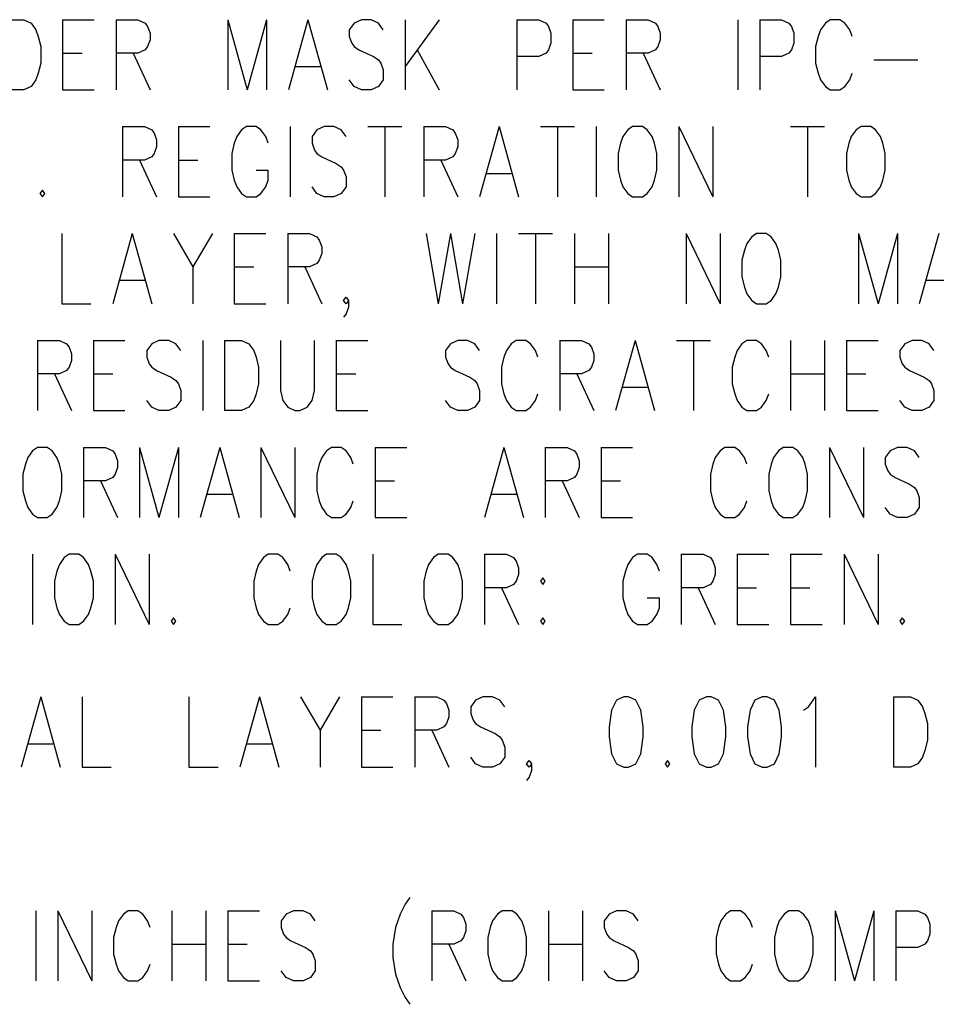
# Model space of a CAD drawing. Extents: x 2 to 38, y 4.3 to 27.6.
# Tile 6 of 31: x 9.2 to 11.9, y 10 to 12.9. Entities that reach past the tile are written whole.
import ezdxf

# ---------------------------------------------------------------- set-up
doc = ezdxf.new("R2010")
doc.units = 0
doc.layers.add('pho', color=1, linetype='CONTINUOUS')

msp = doc.modelspace()

# ---------------------------------------------------------------- linework, layer by layer
at = {"layer": 'pho', "color": 1}
for points in [[(9.12817, 12.89388), (9.17867, 12.89388), (9.20031, 12.88396), (9.21474, 12.86413), (9.22195, 12.84429), (9.22916, 12.81453), (9.22916, 12.76493), (9.22195, 12.73517), (9.21474, 12.71533), (9.20031, 12.69549), (9.17867, 12.68557), (9.12817, 12.68557)], [(9.29409, 12.89388), (9.29409, 12.68557)], [(9.29409, 12.89388), (9.38788, 12.89388)], [(9.4528, 12.89388), (9.4528, 12.68557)], [(9.4528, 12.89388), (9.51773, 12.89388), (9.53937, 12.88396), (9.54659, 12.87404), (9.5538, 12.85421), (9.5538, 12.83437), (9.54659, 12.81453), (9.53937, 12.80461), (9.51773, 12.79469), (9.4528, 12.79469)], [(9.78465, 12.89388), (9.78465, 12.68557)], [(9.78465, 12.89388), (9.84237, 12.68557)], [(9.90008, 12.89388), (9.84237, 12.68557)], [(9.90008, 12.89388), (9.90008, 12.68557)], [(10.02272, 12.89388), (9.96501, 12.68557)], [(10.02272, 12.89388), (10.08044, 12.68557)], [(10.24636, 12.86413), (10.23193, 12.88396), (10.21029, 12.89388), (10.18143, 12.89388), (10.15979, 12.88396), (10.14536, 12.86413), (10.14536, 12.84429), (10.15258, 12.82445), (10.15979, 12.81453), (10.17422, 12.80461), (10.2175, 12.78477), (10.23193, 12.77485), (10.23915, 12.76493), (10.24636, 12.74509), (10.24636, 12.71533), (10.23193, 12.69549), (10.21029, 12.68557), (10.18143, 12.68557), (10.15979, 12.69549), (10.14536, 12.71533)], [(10.31129, 12.89388), (10.31129, 12.68557)], [(10.41229, 12.89388), (10.31129, 12.75501)], [(10.64314, 12.89388), (10.64314, 12.68557)], [(10.64314, 12.89388), (10.70807, 12.89388), (10.72971, 12.88396), (10.73692, 12.87404), (10.74414, 12.85421), (10.74414, 12.82445), (10.73692, 12.80461), (10.72971, 12.79469), (10.70807, 12.78477), (10.64314, 12.78477)], [(10.80907, 12.89388), (10.80907, 12.68557)], [(10.80907, 12.89388), (10.90285, 12.89388)], [(10.96778, 12.89388), (10.96778, 12.68557)], [(10.96778, 12.89388), (11.0327, 12.89388), (11.05435, 12.88396), (11.06156, 12.87404), (11.06877, 12.85421)], [(11.29963, 12.89388), (11.29963, 12.68557)], [(11.36456, 12.89388), (11.36456, 12.68557)], [(11.36456, 12.89388), (11.42948, 12.89388), (11.45113, 12.88396), (11.45834, 12.87404), (11.46555, 12.85421), (11.46555, 12.82445), (11.45834, 12.80461), (11.45113, 12.79469), (11.42948, 12.78477), (11.36456, 12.78477)], [(11.63869, 12.84429), (11.63148, 12.86413), (11.61705, 12.88396), (11.60262, 12.89388), (11.57377, 12.89388), (11.55934, 12.88396), (11.54491, 12.86413), (11.5377, 12.84429), (11.53048, 12.81453), (11.53048, 12.76493), (11.5377, 12.73517), (11.54491, 12.71533), (11.55934, 12.69549), (11.57377, 12.68557), (11.60262, 12.68557), (11.61705, 12.69549), (11.63148, 12.71533), (11.63869, 12.73517)], [(11.06877, 12.83437), (11.06156, 12.81453), (11.05435, 12.80461), (11.0327, 12.79469), (10.96778, 12.79469)], [(11.06877, 12.85421), (11.06877, 12.83437)], [(10.34736, 12.80461), (10.41229, 12.68557)], [(9.29409, 12.79469), (9.35181, 12.79469)], [(9.5033, 12.79469), (9.5538, 12.68557)], [(10.80907, 12.79469), (10.86678, 12.79469)], [(11.01828, 12.79469), (11.06877, 12.68557)], [(11.70362, 12.77485), (11.83348, 12.77485)], [(9.98665, 12.75501), (10.05879, 12.75501)], [(9.29409, 12.68557), (9.38788, 12.68557)], [(10.80907, 12.68557), (10.90285, 12.68557)], [(9.47204, 12.57646), (9.47204, 12.36815)], [(9.47204, 12.57646), (9.53697, 12.57646), (9.55861, 12.56654), (9.56583, 12.55662), (9.57304, 12.53678), (9.57304, 12.51694), (9.56583, 12.49711)], [(9.63797, 12.57646), (9.63797, 12.36815)], [(9.63797, 12.57646), (9.73175, 12.57646)], [(9.90489, 12.52686), (9.89768, 12.5467), (9.88325, 12.56654), (9.86882, 12.57646), (9.83996, 12.57646), (9.82553, 12.56654), (9.81111, 12.5467), (9.80389, 12.52686), (9.79668, 12.49711)], [(9.96982, 12.57646), (9.96982, 12.36815)], [(10.13574, 12.5467), (10.12132, 12.56654), (10.09967, 12.57646), (10.07082, 12.57646), (10.04917, 12.56654), (10.03475, 12.5467), (10.03475, 12.52686), (10.04196, 12.50702), (10.04917, 12.49711)], [(10.20067, 12.57646), (10.30167, 12.57646)], [(10.25117, 12.57646), (10.25117, 12.36815)], [(10.3666, 12.57646), (10.3666, 12.36815)], [(10.3666, 12.57646), (10.43152, 12.57646), (10.45317, 12.56654), (10.46038, 12.55662), (10.4676, 12.53678), (10.4676, 12.51694), (10.46038, 12.49711)], [(10.59024, 12.57646), (10.53252, 12.36815)], [(10.59024, 12.57646), (10.64795, 12.36815)], [(10.71288, 12.57646), (10.81387, 12.57646)], [(10.76338, 12.57646), (10.76338, 12.36815)], [(10.8788, 12.57646), (10.8788, 12.36815)], [(10.98701, 12.57646), (10.97259, 12.56654), (10.95816, 12.5467), (10.95094, 12.52686), (10.94373, 12.49711)], [(11.05916, 12.49711), (11.05194, 12.52686), (11.04473, 12.5467), (11.0303, 12.56654), (11.01587, 12.57646), (10.98701, 12.57646)], [(11.12408, 12.57646), (11.12408, 12.36815)], [(11.12408, 12.57646), (11.22508, 12.36815)], [(11.22508, 12.57646), (11.22508, 12.36815)], [(11.45593, 12.57646), (11.55693, 12.57646)], [(11.50643, 12.57646), (11.50643, 12.36815)], [(11.66515, 12.57646), (11.65072, 12.56654), (11.63629, 12.5467), (11.62907, 12.52686), (11.62186, 12.49711)], [(11.73729, 12.49711), (11.73007, 12.52686), (11.72286, 12.5467), (11.70843, 12.56654), (11.694, 12.57646), (11.66515, 12.57646)], [(9.56583, 12.49711), (9.55861, 12.48719), (9.53697, 12.47727), (9.47204, 12.47727)], [(9.79668, 12.49711), (9.79668, 12.44751), (9.80389, 12.41775), (9.81111, 12.39791), (9.82553, 12.37807), (9.83996, 12.36815), (9.86882, 12.36815), (9.88325, 12.37807), (9.89768, 12.39791), (9.90489, 12.41775), (9.90489, 12.44751)], [(10.04917, 12.49711), (10.0636, 12.48719), (10.10689, 12.46735), (10.12132, 12.45743), (10.12853, 12.44751), (10.13574, 12.42767), (10.13574, 12.39791), (10.12132, 12.37807), (10.09967, 12.36815), (10.07082, 12.36815), (10.04917, 12.37807), (10.03475, 12.39791)], [(10.46038, 12.49711), (10.45317, 12.48719), (10.43152, 12.47727), (10.3666, 12.47727)], [(10.94373, 12.49711), (10.94373, 12.44751), (10.95094, 12.41775), (10.95816, 12.39791), (10.97259, 12.37807), (10.98701, 12.36815), (11.01587, 12.36815), (11.0303, 12.37807), (11.04473, 12.39791), (11.05194, 12.41775), (11.05916, 12.44751), (11.05916, 12.49711)], [(11.62186, 12.49711), (11.62186, 12.44751), (11.62907, 12.41775), (11.63629, 12.39791), (11.65072, 12.37807), (11.66515, 12.36815), (11.694, 12.36815), (11.70843, 12.37807), (11.72286, 12.39791), (11.73007, 12.41775), (11.73729, 12.44751), (11.73729, 12.49711)], [(9.52254, 12.47727), (9.57304, 12.36815)], [(9.63797, 12.47727), (9.69568, 12.47727)], [(10.4171, 12.47727), (10.4676, 12.36815)], [(9.86882, 12.44751), (9.90489, 12.44751)], [(10.55416, 12.43759), (10.62631, 12.43759)], [(9.23397, 12.38799), (9.22676, 12.37807), (9.23397, 12.36815), (9.24119, 12.37807), (9.23397, 12.38799)], [(9.63797, 12.36815), (9.73175, 12.36815)], [(9.29169, 12.25904), (9.29169, 12.05073), (9.37826, 12.05073)], [(9.5009, 12.25904), (9.44318, 12.05073)], [(9.5009, 12.25904), (9.55861, 12.05073)], [(9.62354, 12.25904), (9.68125, 12.15984), (9.68125, 12.05073)], [(9.73897, 12.25904), (9.68125, 12.15984)], [(9.80389, 12.25904), (9.80389, 12.05073)], [(9.80389, 12.25904), (9.89768, 12.25904)], [(9.9626, 12.25904), (9.9626, 12.05073)], [(9.9626, 12.25904), (10.02753, 12.25904), (10.04917, 12.24912), (10.05639, 12.2392), (10.0636, 12.21936), (10.0636, 12.19952), (10.05639, 12.17968), (10.04917, 12.16976), (10.02753, 12.15984), (9.9626, 12.15984)], [(10.37381, 12.25904), (10.40988, 12.05073)], [(10.44595, 12.25904), (10.40988, 12.05073)], [(10.44595, 12.25904), (10.48202, 12.05073)], [(10.51809, 12.25904), (10.48202, 12.05073)], [(10.58302, 12.25904), (10.58302, 12.05073)], [(10.64795, 12.25904), (10.74895, 12.25904)], [(10.69845, 12.25904), (10.69845, 12.05073)], [(10.81387, 12.25904), (10.81387, 12.05073)], [(10.91487, 12.25904), (10.91487, 12.05073)], [(11.14573, 12.25904), (11.14573, 12.05073)], [(11.14573, 12.25904), (11.24672, 12.05073)], [(11.24672, 12.25904), (11.24672, 12.05073)], [(11.35494, 12.25904), (11.34051, 12.24912), (11.32608, 12.22928), (11.31887, 12.20944), (11.31165, 12.17968), (11.31165, 12.13008), (11.31887, 12.10033), (11.32608, 12.08049), (11.34051, 12.06065), (11.35494, 12.05073), (11.38379, 12.05073), (11.39822, 12.06065), (11.41265, 12.08049), (11.41986, 12.10033), (11.42708, 12.13008), (11.42708, 12.17968), (11.41986, 12.20944), (11.41265, 12.22928), (11.39822, 12.24912), (11.38379, 12.25904), (11.35494, 12.25904)], [(11.65793, 12.25904), (11.65793, 12.05073)], [(11.65793, 12.25904), (11.71564, 12.05073)], [(11.77336, 12.25904), (11.71564, 12.05073)], [(11.77336, 12.25904), (11.77336, 12.05073)], [(11.896, 12.25904), (11.83829, 12.05073)], [(9.80389, 12.15984), (9.86161, 12.15984)], [(10.0131, 12.15984), (10.0636, 12.05073)], [(10.81387, 12.15984), (10.91487, 12.15984)], [(9.46483, 12.12017), (9.53697, 12.12017)], [(11.85993, 12.12017), (11.93207, 12.12017)], [(9.80389, 12.05073), (9.89768, 12.05073)], [(10.14296, 12.06065), (10.13574, 12.05073), (10.12853, 12.06065), (10.13574, 12.07057), (10.14296, 12.06065), (10.14296, 12.04081), (10.13574, 12.02097), (10.12853, 12.01105)], [(9.21955, 11.94161), (9.21955, 11.73331)], [(9.21955, 11.94161), (9.28447, 11.94161), (9.30612, 11.9317), (9.31333, 11.92178), (9.32054, 11.90194), (9.32054, 11.8821), (9.31333, 11.86226), (9.30612, 11.85234), (9.28447, 11.84242), (9.21955, 11.84242)], [(9.38547, 11.94161), (9.38547, 11.73331)], [(9.38547, 11.94161), (9.47926, 11.94161)], [(9.64518, 11.91186), (9.63075, 11.9317), (9.60911, 11.94161), (9.58025, 11.94161), (9.55861, 11.9317), (9.54418, 11.91186), (9.54418, 11.89202), (9.5514, 11.87218), (9.55861, 11.86226), (9.57304, 11.85234), (9.61632, 11.8325), (9.63075, 11.82258), (9.63797, 11.81266), (9.64518, 11.79282), (9.64518, 11.76306), (9.63075, 11.74323), (9.60911, 11.73331), (9.58025, 11.73331), (9.55861, 11.74323), (9.54418, 11.76306)], [(9.71011, 11.94161), (9.71011, 11.73331)], [(9.77504, 11.94161), (9.77504, 11.73331)], [(9.77504, 11.94161), (9.82553, 11.94161), (9.84718, 11.9317), (9.86161, 11.91186), (9.86882, 11.89202), (9.87603, 11.86226), (9.87603, 11.81266), (9.86882, 11.7829), (9.86161, 11.76306), (9.84718, 11.74323), (9.82553, 11.73331), (9.77504, 11.73331)], [(9.94096, 11.94161), (9.94096, 11.79282), (9.94818, 11.76306), (9.9626, 11.74323), (9.98425, 11.73331), (9.99867, 11.73331), (10.02032, 11.74323), (10.03475, 11.76306), (10.04196, 11.79282), (10.04196, 11.94161)], [(10.10689, 11.94161), (10.10689, 11.73331)], [(10.10689, 11.94161), (10.20067, 11.94161)], [(10.53252, 11.91186), (10.51809, 11.9317), (10.49645, 11.94161), (10.4676, 11.94161), (10.44595, 11.9317), (10.43152, 11.91186), (10.43152, 11.89202), (10.43874, 11.87218), (10.44595, 11.86226), (10.46038, 11.85234), (10.50367, 11.8325), (10.51809, 11.82258), (10.52531, 11.81266), (10.53252, 11.79282), (10.53252, 11.76306), (10.51809, 11.74323), (10.49645, 11.73331), (10.4676, 11.73331), (10.44595, 11.74323), (10.43152, 11.76306)], [(10.70566, 11.89202), (10.69845, 11.91186), (10.68402, 11.9317), (10.66959, 11.94161), (10.64073, 11.94161), (10.62631, 11.9317), (10.61188, 11.91186), (10.60466, 11.89202), (10.59745, 11.86226), (10.59745, 11.81266), (10.60466, 11.7829), (10.61188, 11.76306), (10.62631, 11.74323), (10.64073, 11.73331), (10.66959, 11.73331), (10.68402, 11.74323), (10.69845, 11.76306), (10.70566, 11.7829)], [(10.77059, 11.94161), (10.77059, 11.73331)], [(10.77059, 11.94161), (10.83552, 11.94161), (10.85716, 11.9317), (10.86437, 11.92178), (10.87159, 11.90194), (10.87159, 11.8821), (10.86437, 11.86226), (10.85716, 11.85234), (10.83552, 11.84242), (10.77059, 11.84242)], [(10.99423, 11.94161), (10.93652, 11.73331)], [(10.99423, 11.94161), (11.05194, 11.73331)], [(11.11687, 11.94161), (11.21787, 11.94161)], [(11.16737, 11.94161), (11.16737, 11.73331)], [(11.39101, 11.89202), (11.38379, 11.91186), (11.36936, 11.9317), (11.35494, 11.94161), (11.32608, 11.94161), (11.31165, 11.9317), (11.29722, 11.91186), (11.29001, 11.89202), (11.2828, 11.86226)], [(11.45593, 11.94161), (11.45593, 11.73331)], [(11.55693, 11.94161), (11.55693, 11.73331)], [(11.62186, 11.94161), (11.62186, 11.73331)], [(11.62186, 11.94161), (11.71564, 11.94161)], [(11.88157, 11.91186), (11.86714, 11.9317), (11.8455, 11.94161), (11.81664, 11.94161), (11.795, 11.9317), (11.78057, 11.91186), (11.78057, 11.89202), (11.78779, 11.87218), (11.795, 11.86226), (11.80943, 11.85234), (11.85271, 11.8325), (11.86714, 11.82258), (11.87436, 11.81266), (11.88157, 11.79282), (11.88157, 11.76306), (11.86714, 11.74323), (11.8455, 11.73331), (11.81664, 11.73331), (11.795, 11.74323), (11.78057, 11.76306)], [(9.27004, 11.84242), (9.32054, 11.73331)], [(9.38547, 11.84242), (9.44318, 11.84242)], [(10.10689, 11.84242), (10.1646, 11.84242)], [(10.82109, 11.84242), (10.87159, 11.73331)], [(11.2828, 11.86226), (11.2828, 11.81266)], [(11.45593, 11.84242), (11.55693, 11.84242)], [(11.62186, 11.84242), (11.67957, 11.84242)], [(11.2828, 11.81266), (11.29001, 11.7829), (11.29722, 11.76306), (11.31165, 11.74323), (11.32608, 11.73331), (11.35494, 11.73331), (11.36936, 11.74323), (11.38379, 11.76306), (11.39101, 11.7829)], [(10.95816, 11.80274), (11.0303, 11.80274)], [(9.38547, 11.73331), (9.47926, 11.73331)], [(10.10689, 11.73331), (10.20067, 11.73331)], [(11.62186, 11.73331), (11.71564, 11.73331)], [(9.21955, 11.62419), (9.20512, 11.61427), (9.19069, 11.59443), (9.18347, 11.57459), (9.17626, 11.54484), (9.17626, 11.49524), (9.18347, 11.46548), (9.19069, 11.44564), (9.20512, 11.4258), (9.21955, 11.41588), (9.2484, 11.41588), (9.26283, 11.4258), (9.27726, 11.44564), (9.28447, 11.46548), (9.29169, 11.49524), (9.29169, 11.54484), (9.28447, 11.57459), (9.27726, 11.59443), (9.26283, 11.61427), (9.2484, 11.62419), (9.21955, 11.62419)], [(9.35661, 11.62419), (9.35661, 11.41588)], [(9.35661, 11.62419), (9.42154, 11.62419), (9.44318, 11.61427), (9.4504, 11.60435), (9.45761, 11.58451), (9.45761, 11.56467), (9.4504, 11.54484), (9.44318, 11.53492), (9.42154, 11.525), (9.35661, 11.525)], [(9.52254, 11.62419), (9.52254, 11.41588)], [(9.52254, 11.62419), (9.58025, 11.41588)], [(9.63797, 11.62419), (9.58025, 11.41588)], [(9.63797, 11.62419), (9.63797, 11.41588)], [(9.76061, 11.62419), (9.70289, 11.41588)], [(9.76061, 11.62419), (9.81832, 11.41588)], [(9.88325, 11.62419), (9.88325, 11.41588)], [(9.88325, 11.62419), (9.98425, 11.41588)], [(9.98425, 11.62419), (9.98425, 11.41588)], [(10.15739, 11.57459), (10.15017, 11.59443), (10.13574, 11.61427), (10.12132, 11.62419), (10.09246, 11.62419), (10.07803, 11.61427), (10.0636, 11.59443), (10.05639, 11.57459), (10.04917, 11.54484), (10.04917, 11.49524), (10.05639, 11.46548), (10.0636, 11.44564), (10.07803, 11.4258), (10.09246, 11.41588), (10.12132, 11.41588), (10.13574, 11.4258), (10.15017, 11.44564), (10.15739, 11.46548)], [(10.22231, 11.62419), (10.22231, 11.41588)], [(10.22231, 11.62419), (10.3161, 11.62419)], [(10.60466, 11.62419), (10.54695, 11.41588)], [(10.60466, 11.62419), (10.66238, 11.41588)], [(10.7273, 11.62419), (10.7273, 11.41588)], [(10.7273, 11.62419), (10.79223, 11.62419), (10.81387, 11.61427), (10.82109, 11.60435), (10.8283, 11.58451), (10.8283, 11.56467), (10.82109, 11.54484), (10.81387, 11.53492), (10.79223, 11.525), (10.7273, 11.525)], [(10.89323, 11.62419), (10.89323, 11.41588)], [(10.89323, 11.62419), (10.98701, 11.62419)], [(11.32608, 11.57459), (11.31887, 11.59443), (11.30444, 11.61427), (11.29001, 11.62419), (11.26115, 11.62419), (11.24672, 11.61427), (11.2323, 11.59443), (11.22508, 11.57459), (11.21787, 11.54484), (11.21787, 11.49524), (11.22508, 11.46548), (11.2323, 11.44564), (11.24672, 11.4258), (11.26115, 11.41588), (11.29001, 11.41588), (11.30444, 11.4258), (11.31887, 11.44564), (11.32608, 11.46548)], [(11.43429, 11.62419), (11.41986, 11.61427), (11.40544, 11.59443), (11.39822, 11.57459), (11.39101, 11.54484), (11.39101, 11.49524), (11.39822, 11.46548), (11.40544, 11.44564), (11.41986, 11.4258), (11.43429, 11.41588), (11.46315, 11.41588), (11.47758, 11.4258), (11.49201, 11.44564), (11.49922, 11.46548), (11.50643, 11.49524), (11.50643, 11.54484), (11.49922, 11.57459), (11.49201, 11.59443), (11.47758, 11.61427), (11.46315, 11.62419), (11.43429, 11.62419)], [(11.57136, 11.62419), (11.57136, 11.41588)], [(11.57136, 11.62419), (11.67236, 11.41588)], [(11.67236, 11.62419), (11.67236, 11.41588)], [(11.83829, 11.59443), (11.82386, 11.61427), (11.80221, 11.62419), (11.77336, 11.62419), (11.75172, 11.61427), (11.73729, 11.59443), (11.73729, 11.57459), (11.7445, 11.55476), (11.75172, 11.54484), (11.76614, 11.53492), (11.80943, 11.51508), (11.82386, 11.50516), (11.83107, 11.49524), (11.83829, 11.4754), (11.83829, 11.44564), (11.82386, 11.4258), (11.80221, 11.41588), (11.77336, 11.41588), (11.75172, 11.4258), (11.73729, 11.44564)], [(9.40711, 11.525), (9.45761, 11.41588)], [(10.22231, 11.525), (10.28003, 11.525)], [(10.7778, 11.525), (10.8283, 11.41588)], [(10.89323, 11.525), (10.95094, 11.525)], [(9.72454, 11.48532), (9.79668, 11.48532)], [(10.56859, 11.48532), (10.64073, 11.48532)], [(10.22231, 11.41588), (10.3161, 11.41588)], [(10.89323, 11.41588), (10.98701, 11.41588)], [(9.20512, 11.30677), (9.20512, 11.09846)], [(9.31333, 11.30677), (9.2989, 11.29685), (9.28447, 11.27701), (9.27726, 11.25717), (9.27004, 11.22741), (9.27004, 11.17782), (9.27726, 11.14806), (9.28447, 11.12822), (9.2989, 11.10838), (9.31333, 11.09846), (9.34219, 11.09846), (9.35661, 11.10838), (9.37104, 11.12822), (9.37826, 11.14806), (9.38547, 11.17782), (9.38547, 11.22741), (9.37826, 11.25717), (9.37104, 11.27701), (9.35661, 11.29685), (9.34219, 11.30677), (9.31333, 11.30677)], [(9.4504, 11.30677), (9.4504, 11.09846)], [(9.4504, 11.30677), (9.5514, 11.09846)], [(9.5514, 11.30677), (9.5514, 11.09846)], [(9.96982, 11.25717), (9.9626, 11.27701), (9.94818, 11.29685), (9.93375, 11.30677), (9.90489, 11.30677), (9.89046, 11.29685), (9.87603, 11.27701), (9.86882, 11.25717), (9.86161, 11.22741), (9.86161, 11.17782), (9.86882, 11.14806), (9.87603, 11.12822), (9.89046, 11.10838), (9.90489, 11.09846), (9.93375, 11.09846), (9.94818, 11.10838), (9.9626, 11.12822), (9.96982, 11.14806)], [(10.07803, 11.30677), (10.0636, 11.29685), (10.04917, 11.27701), (10.04196, 11.25717), (10.03475, 11.22741), (10.03475, 11.17782), (10.04196, 11.14806), (10.04917, 11.12822), (10.0636, 11.10838), (10.07803, 11.09846), (10.10689, 11.09846), (10.12132, 11.10838), (10.13574, 11.12822), (10.14296, 11.14806), (10.15017, 11.17782), (10.15017, 11.22741), (10.14296, 11.25717), (10.13574, 11.27701), (10.12132, 11.29685), (10.10689, 11.30677), (10.07803, 11.30677)], [(10.2151, 11.30677), (10.2151, 11.09846), (10.30167, 11.09846)], [(10.40988, 11.30677), (10.39545, 11.29685), (10.38103, 11.27701), (10.37381, 11.25717), (10.3666, 11.22741), (10.3666, 11.17782), (10.37381, 11.14806), (10.38103, 11.12822), (10.39545, 11.10838), (10.40988, 11.09846), (10.43874, 11.09846), (10.45317, 11.10838), (10.4676, 11.12822), (10.47481, 11.14806), (10.48202, 11.17782), (10.48202, 11.22741), (10.47481, 11.25717), (10.4676, 11.27701), (10.45317, 11.29685), (10.43874, 11.30677), (10.40988, 11.30677)], [(10.54695, 11.30677), (10.54695, 11.09846)], [(10.54695, 11.30677), (10.61188, 11.30677), (10.63352, 11.29685), (10.64073, 11.28693), (10.64795, 11.26709), (10.64795, 11.24725), (10.64073, 11.22741), (10.63352, 11.21749), (10.61188, 11.20757), (10.54695, 11.20757)], [(11.06637, 11.25717), (11.05916, 11.27701), (11.04473, 11.29685), (11.0303, 11.30677), (11.00144, 11.30677), (10.98701, 11.29685), (10.97259, 11.27701), (10.96537, 11.25717), (10.95816, 11.22741), (10.95816, 11.17782), (10.96537, 11.14806), (10.97259, 11.12822), (10.98701, 11.10838), (11.00144, 11.09846), (11.0303, 11.09846), (11.04473, 11.10838), (11.05916, 11.12822), (11.06637, 11.14806), (11.06637, 11.17782)], [(11.1313, 11.30677), (11.1313, 11.09846)], [(11.1313, 11.30677), (11.19623, 11.30677), (11.21787, 11.29685), (11.22508, 11.28693), (11.2323, 11.26709), (11.2323, 11.24725), (11.22508, 11.22741), (11.21787, 11.21749), (11.19623, 11.20757), (11.1313, 11.20757)], [(11.29722, 11.30677), (11.29722, 11.09846)], [(11.29722, 11.30677), (11.39101, 11.30677)], [(11.45593, 11.30677), (11.45593, 11.09846)], [(11.45593, 11.30677), (11.54972, 11.30677)], [(11.61465, 11.30677), (11.61465, 11.09846)], [(11.61465, 11.30677), (11.71564, 11.09846)], [(11.71564, 11.30677), (11.71564, 11.09846)], [(10.72009, 11.23733), (10.71288, 11.22741), (10.72009, 11.21749), (10.7273, 11.22741), (10.72009, 11.23733)], [(10.59745, 11.20757), (10.64795, 11.09846)], [(11.1818, 11.20757), (11.2323, 11.09846)], [(11.29722, 11.20757), (11.35494, 11.20757)], [(11.45593, 11.20757), (11.51365, 11.20757)], [(11.0303, 11.17782), (11.06637, 11.17782)], [(9.62354, 11.1183), (9.61632, 11.10838), (9.62354, 11.09846), (9.63075, 11.10838), (9.62354, 11.1183)], [(10.72009, 11.1183), (10.71288, 11.10838), (10.72009, 11.09846), (10.7273, 11.10838), (10.72009, 11.1183)], [(11.78779, 11.1183), (11.78057, 11.10838), (11.78779, 11.09846), (11.795, 11.10838), (11.78779, 11.1183)], [(11.29722, 11.09846), (11.39101, 11.09846)], [(11.45593, 11.09846), (11.54972, 11.09846)], [(9.22916, 10.88354), (9.17145, 10.67523)], [(9.22916, 10.88354), (9.28688, 10.67523)], [(9.35181, 10.88354), (9.35181, 10.67523), (9.43838, 10.67523)], [(9.66923, 10.88354), (9.66923, 10.67523), (9.7558, 10.67523)], [(9.87844, 10.88354), (9.82073, 10.67523)], [(9.87844, 10.88354), (9.93615, 10.67523)], [(10.00108, 10.88354), (10.05879, 10.78434), (10.05879, 10.67523)], [(10.11651, 10.88354), (10.05879, 10.78434)], [(10.18143, 10.88354), (10.18143, 10.67523)], [(10.18143, 10.88354), (10.27522, 10.88354)], [(10.34014, 10.88354), (10.34014, 10.67523)], [(10.34014, 10.88354), (10.40507, 10.88354), (10.42671, 10.87362), (10.43393, 10.8637), (10.44114, 10.84386), (10.44114, 10.82402), (10.43393, 10.80418), (10.42671, 10.79426), (10.40507, 10.78434), (10.34014, 10.78434)], [(10.60707, 10.85378), (10.59264, 10.87362), (10.571, 10.88354), (10.54214, 10.88354), (10.5205, 10.87362), (10.50607, 10.85378), (10.50607, 10.83394), (10.51328, 10.8141), (10.5205, 10.80418), (10.53493, 10.79426), (10.57821, 10.77442), (10.59264, 10.7645), (10.59985, 10.75459)], [(10.96056, 10.88354), (10.93892, 10.87362), (10.92449, 10.84386), (10.91728, 10.79426), (10.91728, 10.7645), (10.92449, 10.71491), (10.93892, 10.68515), (10.96056, 10.67523), (10.97499, 10.67523), (10.99663, 10.68515), (11.01106, 10.71491), (11.01828, 10.7645), (11.01828, 10.79426), (11.01106, 10.84386), (10.99663, 10.87362), (10.97499, 10.88354), (10.96056, 10.88354)], [(11.20584, 10.88354), (11.1842, 10.87362), (11.16977, 10.84386), (11.16256, 10.79426), (11.16256, 10.7645), (11.16977, 10.71491), (11.1842, 10.68515), (11.20584, 10.67523), (11.22027, 10.67523), (11.24191, 10.68515), (11.25634, 10.71491), (11.26356, 10.7645), (11.26356, 10.79426), (11.25634, 10.84386), (11.24191, 10.87362), (11.22027, 10.88354), (11.20584, 10.88354)], [(11.37177, 10.88354), (11.35013, 10.87362), (11.3357, 10.84386), (11.32848, 10.79426), (11.32848, 10.7645), (11.3357, 10.71491), (11.35013, 10.68515), (11.37177, 10.67523), (11.3862, 10.67523), (11.40784, 10.68515), (11.42227, 10.71491), (11.42948, 10.7645), (11.42948, 10.79426), (11.42227, 10.84386), (11.40784, 10.87362), (11.3862, 10.88354), (11.37177, 10.88354)], [(11.49441, 10.84386), (11.50884, 10.85378), (11.53048, 10.88354), (11.53048, 10.67523)], [(11.76133, 10.88354), (11.76133, 10.67523)], [(11.76133, 10.88354), (11.81183, 10.88354), (11.83348, 10.87362), (11.8479, 10.85378), (11.85512, 10.83394), (11.86233, 10.80418), (11.86233, 10.75459)], [(10.18143, 10.78434), (10.23915, 10.78434)], [(10.39064, 10.78434), (10.44114, 10.67523)], [(9.19309, 10.74467), (9.26524, 10.74467)], [(9.84237, 10.74467), (9.91451, 10.74467)], [(10.59985, 10.75459), (10.60707, 10.73475), (10.60707, 10.70499), (10.59264, 10.68515), (10.571, 10.67523), (10.54214, 10.67523), (10.5205, 10.68515), (10.50607, 10.70499)], [(11.86233, 10.75459), (11.85512, 10.72483), (11.8479, 10.70499), (11.83348, 10.68515), (11.81183, 10.67523), (11.76133, 10.67523)], [(10.18143, 10.67523), (10.27522, 10.67523)], [(10.68642, 10.68515), (10.67921, 10.67523), (10.672, 10.68515), (10.67921, 10.69507), (10.68642, 10.68515), (10.68642, 10.66531), (10.67921, 10.64547), (10.672, 10.63555)], [(11.09042, 10.69507), (11.0832, 10.68515), (11.09042, 10.67523), (11.09763, 10.68515), (11.09042, 10.69507)], [(10.32572, 10.28837), (10.31129, 10.26853), (10.29686, 10.23877), (10.28243, 10.19909), (10.27522, 10.1495), (10.27522, 10.10982), (10.28243, 10.06022), (10.29686, 10.02054), (10.31129, 9.99079), (10.32572, 9.97095)], [(9.21474, 10.24869), (9.21474, 10.04038)], [(9.27966, 10.24869), (9.27966, 10.04038)], [(9.27966, 10.24869), (9.38066, 10.04038)], [(9.38066, 10.24869), (9.38066, 10.04038)], [(9.5538, 10.19909), (9.54659, 10.21893), (9.53216, 10.23877), (9.51773, 10.24869), (9.48887, 10.24869), (9.47445, 10.23877), (9.46002, 10.21893), (9.4528, 10.19909), (9.44559, 10.16934), (9.44559, 10.11974), (9.4528, 10.08998), (9.46002, 10.07014), (9.47445, 10.0503), (9.48887, 10.04038), (9.51773, 10.04038), (9.53216, 10.0503), (9.54659, 10.07014), (9.5538, 10.08998)], [(9.61873, 10.24869), (9.61873, 10.04038)], [(9.71973, 10.24869), (9.71973, 10.04038)], [(9.78465, 10.24869), (9.78465, 10.04038)], [(9.78465, 10.24869), (9.87844, 10.24869)], [(10.04436, 10.21893), (10.02994, 10.23877), (10.00829, 10.24869), (9.97944, 10.24869), (9.95779, 10.23877), (9.94337, 10.21893), (9.94337, 10.19909), (9.95058, 10.17926), (9.95779, 10.16934), (9.97222, 10.15942), (10.01551, 10.13958), (10.02994, 10.12966), (10.03715, 10.11974), (10.04436, 10.0999), (10.04436, 10.07014), (10.02994, 10.0503), (10.00829, 10.04038), (9.97944, 10.04038), (9.95779, 10.0503), (9.94337, 10.07014)], [(10.39064, 10.24869), (10.39064, 10.04038)], [(10.39064, 10.24869), (10.45557, 10.24869), (10.47721, 10.23877), (10.48443, 10.22885), (10.49164, 10.20901), (10.49164, 10.18918), (10.48443, 10.16934), (10.47721, 10.15942), (10.45557, 10.1495), (10.39064, 10.1495)], [(10.59985, 10.24869), (10.58543, 10.23877), (10.571, 10.21893), (10.56378, 10.19909), (10.55657, 10.16934), (10.55657, 10.11974), (10.56378, 10.08998), (10.571, 10.07014), (10.58543, 10.0503), (10.59985, 10.04038), (10.62871, 10.04038), (10.64314, 10.0503), (10.65757, 10.07014), (10.66478, 10.08998), (10.672, 10.11974), (10.672, 10.16934), (10.66478, 10.19909), (10.65757, 10.21893), (10.64314, 10.23877), (10.62871, 10.24869), (10.59985, 10.24869)], [(10.73692, 10.24869), (10.73692, 10.04038)], [(10.83792, 10.24869), (10.83792, 10.04038)], [(11.00385, 10.21893), (10.98942, 10.23877), (10.96778, 10.24869), (10.93892, 10.24869), (10.91728, 10.23877), (10.90285, 10.21893), (10.90285, 10.19909), (10.91006, 10.17926), (10.91728, 10.16934), (10.93171, 10.15942), (10.97499, 10.13958), (10.98942, 10.12966), (10.99663, 10.11974), (11.00385, 10.0999), (11.00385, 10.07014), (10.98942, 10.0503), (10.96778, 10.04038), (10.93892, 10.04038), (10.91728, 10.0503), (10.90285, 10.07014)], [(11.34291, 10.19909), (11.3357, 10.21893), (11.32127, 10.23877), (11.30684, 10.24869), (11.27799, 10.24869), (11.26356, 10.23877), (11.24913, 10.21893), (11.24191, 10.19909), (11.2347, 10.16934), (11.2347, 10.11974), (11.24191, 10.08998), (11.24913, 10.07014), (11.26356, 10.0503), (11.27799, 10.04038), (11.30684, 10.04038), (11.32127, 10.0503), (11.3357, 10.07014), (11.34291, 10.08998)], [(11.45113, 10.24869), (11.4367, 10.23877), (11.42227, 10.21893), (11.41505, 10.19909), (11.40784, 10.16934), (11.40784, 10.11974), (11.41505, 10.08998), (11.42227, 10.07014), (11.4367, 10.0503), (11.45113, 10.04038), (11.47998, 10.04038), (11.49441, 10.0503), (11.50884, 10.07014), (11.51605, 10.08998), (11.52327, 10.11974), (11.52327, 10.16934), (11.51605, 10.19909), (11.50884, 10.21893), (11.49441, 10.23877), (11.47998, 10.24869), (11.45113, 10.24869)], [(11.58819, 10.24869), (11.58819, 10.04038)], [(11.58819, 10.24869), (11.64591, 10.04038)], [(11.70362, 10.24869), (11.64591, 10.04038)], [(11.70362, 10.24869), (11.70362, 10.04038)], [(11.76855, 10.24869), (11.76855, 10.04038)], [(11.76855, 10.24869), (11.83348, 10.24869), (11.85512, 10.23877), (11.86233, 10.22885), (11.86955, 10.20901), (11.86955, 10.17926), (11.86233, 10.15942), (11.85512, 10.1495), (11.83348, 10.13958), (11.76855, 10.13958)], [(9.61873, 10.1495), (9.71973, 10.1495)], [(9.78465, 10.1495), (9.84237, 10.1495)], [(10.44114, 10.1495), (10.49164, 10.04038)], [(10.73692, 10.1495), (10.83792, 10.1495)], [(9.78465, 10.04038), (9.87844, 10.04038)]]:
    msp.add_lwpolyline(points, dxfattribs=at)

doc.saveas('drawing.dxf')
